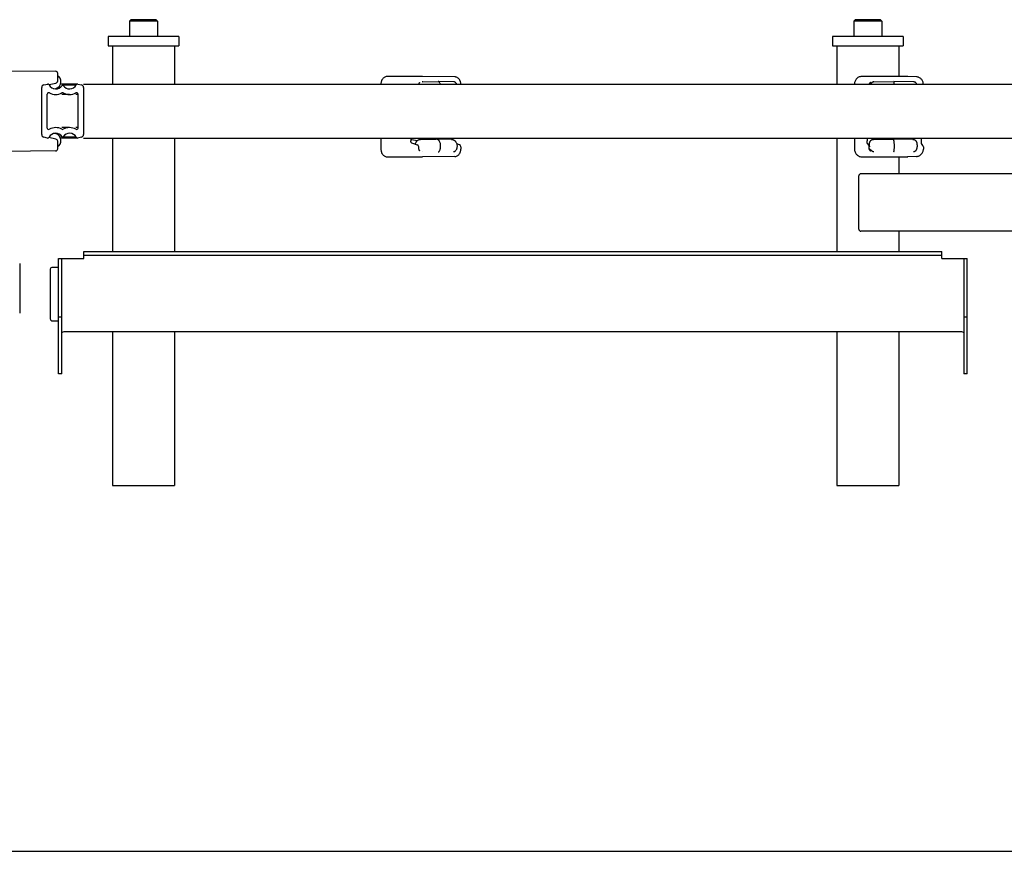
# Model space of a CAD drawing. Header units: inches. Extents: x 0 to 88, y 0 to 68.
# Tile 2 of 22: x 15.5 to 29.4, y 0 to 11.7. Entities that reach past the tile are written whole.
import ezdxf

# ---------------------------------------------------------------- set-up
doc = ezdxf.new("R2010")
doc.units = ezdxf.units.IN
doc.header["$LTSCALE"] = 4.84
doc.header["$MEASUREMENT"] = 0
doc.layers.get('0').update_dxf_attribs({"linetype": 'CONTINUOUS'})
for name, color, linetype in [('206380_1_BL12', 7, 'CONTINUOUS'), ('206380_1_BL2', 7, 'CONTINUOUS'), ('206383_X26128_1_BL10', 7, 'CONTINUOUS'), ('206383_X26128_1_BL20', 7, 'CONTINUOUS'), ('206385_0_875OD_1_BL15', 7, 'CONTINUOUS'), ('206385_0_875OD_1_BL17', 7, 'CONTINUOUS'), ('206397_206397_1_BL21', 7, 'CONTINUOUS'), ('206397_206397_1_BL43', 7, 'CONTINUOUS'), ('207125_207125_12_1_BL13', 7, 'CONTINUOUS'), ('207138_WW_12_1_BL11', 7, 'CONTINUOUS'), ('234006_1_BL32', 7, 'CONTINUOUS'), ('911_710_911_710_1_BL14', 7, 'CONTINUOUS'), ('911_710_911_710_1_BL37', 7, 'CONTINUOUS'), ('9206XXM_920614M_1_BL16', 7, 'CONTINUOUS')]:
    doc.layers.add(name, color=color, linetype=linetype)

# ---------------------------------------------------------------- blocks, each defined once
blk = doc.blocks.new('206380_1_BL2', base_point=(35.146, 22.941))
at = {"layer": '206380_1_BL2', "color": 7, "linetype": 'CONTINUOUS'}
blk.add_line((15.524, 8.28), (15.524, 7.58), dxfattribs=at)
blk = doc.blocks.new('206383_X26128_1_BL10', base_point=(36.087, 23.522))
at = {"layer": '206383_X26128_1_BL10', "color": 7, "linetype": 'CONTINUOUS'}
for p, q in [((15.324, 10.997), (16.029, 10.991)), ((15.937, 10.805), (16.035, 10.825)), ((16.059, 10.854), (16.059, 10.961)), ((16.035, 10.035), (15.936, 10.055)), ((16.059, 9.899), (16.059, 10.005)), ((16.029, 9.869), (15.324, 9.862))]:
    blk.add_line(p, q, dxfattribs=at)
for centre, start, end in [((16.029, 10.961), 0, 89.5), ((16.029, 10.854), 281.5, 360), ((16.029, 10.005), 0, 78.5), ((16.029, 9.899), 270.5, 360)]:
    blk.add_arc(centre, 0.03, start, end, dxfattribs=at)
blk = doc.blocks.new('207138_WW_12_1_BL11', base_point=(42.992, 30.181))
at = {"layer": '207138_WW_12_1_BL11', "color": 7, "linetype": 'CONTINUOUS'}
for p, q in [((15.834, 10.099), (15.834, 10.761)), ((15.865, 10.799), (15.918, 10.81)), ((16.337, 10.81), (16.1, 10.81)), ((16.318, 10.796), (16.129, 10.796)), ((16.341, 10.81), (16.393, 10.799)), ((16.424, 10.761), (16.424, 10.099)), ((16.425, 10.81), (33.673, 10.81)), ((15.912, 10.191), (15.912, 10.669)), ((16.226, 10.663), (16.119, 10.663)), ((16.345, 10.663), (16.315, 10.663)), ((16.345, 10.669), (16.345, 10.191)), ((16.226, 10.197), (16.119, 10.197)), ((16.345, 10.197), (16.315, 10.197)), ((15.917, 10.05), (15.865, 10.061)), ((16.337, 10.05), (16.1, 10.05)), ((16.318, 10.064), (16.13, 10.064)), ((16.393, 10.061), (16.34, 10.05)), ((16.425, 10.05), (33.673, 10.05))]:
    blk.add_line(p, q, dxfattribs=at)
for centre, radius, start, end in [((15.873, 10.761), 0.0394, 101.7505, 180), ((15.932, 10.669), 0.0197, 60.5928, 180), ((15.921, 10.791), 0.0197, 26.3933, 101.7505), ((16.032, 10.846), 0.104, 206.3933, 328.5989), ((16.032, 10.846), 0.183, 240.5928, 298.7128), ((16.129, 10.668), 0.0197, 61.2872, 118.7128), ((16.129, 10.786), 0.00984, 31.4011, 148.5989), ((16.226, 10.846), 0.104, 211.4011, 333.6067), ((16.226, 10.846), 0.183, 241.2872, 299.4072), ((16.326, 10.669), 0.0197, 0, 119.4072), ((16.337, 10.791), 0.0197, 78.2495, 153.6067), ((16.385, 10.761), 0.0394, 0, 78.2495), ((15.932, 10.191), 0.0197, 180, 299.4072), ((16.032, 10.014), 0.183, 61.2872, 119.4072), ((16.129, 10.192), 0.0197, 241.2872, 298.7128), ((16.226, 10.014), 0.183, 60.5928, 118.7128), ((16.326, 10.191), 0.0197, 240.5928, 360), ((15.873, 10.099), 0.0394, 180, 258.2495), ((15.921, 10.069), 0.0197, 258.2495, 333.6067), ((16.032, 10.014), 0.104, 31.4011, 153.6067), ((16.129, 10.074), 0.00984, 211.4011, 328.5989), ((16.226, 10.014), 0.104, 26.3933, 148.5989), ((16.337, 10.069), 0.0197, 206.3933, 281.7505), ((16.385, 10.099), 0.0394, 281.7505, 360)]:
    blk.add_arc(centre, radius, start, end, dxfattribs=at)
blk = doc.blocks.new('206380_1_BL12', base_point=(44.384, 30.296))
at = {"layer": '206380_1_BL12', "color": 7, "linetype": 'CONTINUOUS'}
for p, q in [((15.954, 8.201), (15.954, 7.501)), ((16.069, 8.226), (15.979, 8.226)), ((15.979, 7.476), (16.069, 7.476))]:
    blk.add_line(p, q, dxfattribs=at)
for centre, major_axis, start_param, end_param in [((15.979, 8.201), (0.0177, -0.0177), 2.356233, 3.926953), ((15.979, 7.501), (-0.0177, -0.0177), -0.78536, 0.78536)]:
    blk.add_ellipse(centre, major_axis=major_axis, ratio=0.999924, start_param=start_param, end_param=end_param, dxfattribs=at)
blk = doc.blocks.new('207125_207125_12_1_BL13', base_point=(37.049, 22.529))
at = {"layer": '207125_207125_12_1_BL13', "color": 7, "linetype": 'CONTINUOUS'}
for p, q in [((16.069, 6.728), (16.069, 8.353)), ((16.069, 8.353), (16.43, 8.353)), ((16.117, 6.728), (16.117, 8.353)), ((16.43, 8.353), (16.43, 8.449)), ((16.43, 8.449), (28.52, 8.449)), ((16.43, 8.401), (28.52, 8.401)), ((28.52, 8.353), (28.52, 8.449)), ((28.52, 8.353), (28.88, 8.353)), ((28.832, 8.353), (28.832, 6.728)), ((28.88, 6.728), (28.88, 8.353)), ((16.117, 7.528), (16.069, 7.528)), ((28.88, 7.528), (28.832, 7.528)), ((28.784, 7.318), (16.165, 7.318)), ((16.117, 6.728), (16.069, 6.728)), ((28.88, 6.728), (28.832, 6.728))]:
    blk.add_line(p, q, dxfattribs=at)
for centre, start_param, end_param in [((16.165, 7.305), 1.570796, 3.141593), ((28.784, 7.305), 0, 1.570796)]:
    blk.add_ellipse(centre, major_axis=(0.048, 0), ratio=0.267949, start_param=start_param, end_param=end_param, dxfattribs=at)
blk = doc.blocks.new('911_710_911_710_1_BL14', base_point=(44.048, 31.989))
at = {"layer": '911_710_911_710_1_BL14', "color": 7, "linetype": 'CONTINUOUS'}
for p, q in [((16.769, 11.481), (16.769, 11.351)), ((17.769, 11.481), (16.769, 11.481)), ((17.769, 11.481), (17.769, 11.351)), ((16.769, 11.351), (17.769, 11.351))]:
    blk.add_line(p, q, dxfattribs=at)
blk = doc.blocks.new('206385_0_875OD_1_BL15', base_point=(44.11, 8.253))
at = {"layer": '206385_0_875OD_1_BL15', "color": 7, "linetype": 'CONTINUOUS'}
for p, q in [((16.832, 11.351), (16.832, 10.81)), ((17.707, 11.351), (17.707, 10.81)), ((16.832, 10.05), (16.832, 8.449)), ((17.707, 10.05), (17.707, 8.449)), ((16.832, 7.318), (16.832, 5.156)), ((17.707, 7.318), (17.707, 5.156)), ((16.832, 5.156), (17.707, 5.156))]:
    blk.add_line(p, q, dxfattribs=at)
blk = doc.blocks.new('9206XXM_920614M_1_BL16', base_point=(44.548, 31.902))
at = {"layer": '9206XXM_920614M_1_BL16', "color": 7, "linetype": 'CONTINUOUS'}
for p, q in [((17.092, 11.717), (17.073, 11.697)), ((17.073, 11.697), (17.073, 11.481)), ((17.466, 11.697), (17.073, 11.697)), ((17.447, 11.717), (17.092, 11.717)), ((17.447, 11.717), (17.466, 11.697)), ((17.466, 11.697), (17.466, 11.481)), ((27.301, 11.717), (27.281, 11.697)), ((27.675, 11.697), (27.281, 11.697)), ((27.281, 11.697), (27.281, 11.481)), ((27.655, 11.717), (27.301, 11.717)), ((27.655, 11.717), (27.675, 11.697)), ((27.675, 11.697), (27.675, 11.481))]:
    blk.add_line(p, q, dxfattribs=at)
blk = doc.blocks.new('206385_0_875OD_1_BL17', base_point=(49.652, 8.253))
at = {"layer": '206385_0_875OD_1_BL17', "color": 7, "linetype": 'CONTINUOUS'}
for p, q in [((27.041, 11.351), (27.041, 10.81)), ((27.916, 11.351), (27.916, 10.918)), ((27.041, 10.05), (27.041, 8.449)), ((27.916, 9.783), (27.916, 9.547)), ((27.916, 8.737), (27.916, 8.449)), ((27.041, 7.318), (27.041, 5.156)), ((27.916, 7.318), (27.916, 5.156)), ((27.041, 5.156), (27.916, 5.156))]:
    blk.add_line(p, q, dxfattribs=at)
blk = doc.blocks.new('206383_X26128_1_BL20', base_point=(45.594, 30.33))
at = {"layer": '206383_X26128_1_BL20', "color": 7, "linetype": 'CONTINUOUS'}
for p, q in [((21.201, 10.918), (20.707, 10.918)), ((21.159, 10.831), (21.157, 10.83)), ((21.16, 10.832), (21.159, 10.831)), ((21.655, 10.912), (21.202, 10.918)), ((28.034, 10.918), (27.399, 10.918)), ((28.162, 10.912), (28.039, 10.918)), ((20.614, 10.05), (20.614, 9.895)), ((21.037, 10.05), (21.037, 10.011)), ((21.63, 10.027), (21.63, 10.05)), ((27.289, 10.05), (27.289, 9.895)), ((27.468, 10.05), (27.468, 10.01)), ((28.232, 10.01), (28.232, 10.05)), ((21.046, 9.981), (21.127, 9.955)), ((21.148, 9.895), (21.148, 9.926)), ((21.721, 9.955), (21.684, 9.967)), ((21.742, 9.926), (21.742, 9.895)), ((27.47, 9.971), (27.491, 9.945)), ((27.497, 9.895), (27.497, 9.926)), ((28.254, 9.945), (28.233, 9.971)), ((28.261, 9.926), (28.261, 9.895)), ((20.707, 9.783), (21.201, 9.783)), ((21.655, 9.79), (21.202, 9.783)), ((27.399, 9.783), (28.034, 9.783)), ((28.162, 9.79), (28.039, 9.784))]:
    blk.add_line(p, q, dxfattribs=at)
for points in [[(21.043, 9.985), (21.042, 9.987), (21.041, 9.989), (21.04, 9.992), (21.039, 9.995), (21.038, 9.998), (21.037, 10.002), (21.037, 10.006), (21.037, 10.01), (21.037, 10.011)], [(27.471, 9.972), (27.471, 9.974), (27.471, 9.976), (27.47, 9.979), (27.47, 9.981), (27.47, 9.984), (27.469, 9.987), (27.469, 9.991), (27.469, 9.994), (27.469, 9.998), (27.469, 10.002), (27.468, 10.006), (27.468, 10.01)], [(28.234, 9.972), (28.234, 9.974), (28.234, 9.976), (28.233, 9.979), (28.233, 9.981), (28.233, 9.984), (28.233, 9.987), (28.232, 9.991), (28.232, 9.994), (28.232, 9.998), (28.232, 10.002), (28.232, 10.006), (28.232, 10.01)], [(21.045, 9.982), (21.044, 9.983), (21.043, 9.985)], [(21.047, 9.981), (21.047, 9.981), (21.046, 9.981), (21.045, 9.982)], [(27.472, 9.968), (27.472, 9.969), (27.472, 9.97), (27.471, 9.972)], [(28.235, 9.968), (28.235, 9.969), (28.235, 9.97), (28.234, 9.972)]]:
    blk.add_lwpolyline(points, dxfattribs=at)
for centre, radius, start, end in [((21.201, 10.841), 0.0778, 89.2221, 90), ((28.034, 10.809), 0.109, 87.1196, 89.9998), ((21.118, 9.926), 0.03, 0.0038, 72.2597), ((21.712, 9.926), 0.03, 0.0038, 72.2597), ((27.467, 9.926), 0.03, 0.0001, 39.0512), ((28.231, 9.926), 0.03, 0.0001, 39.0512), ((21.201, 9.861), 0.0778, 270, 270.7779), ((28.034, 9.892), 0.109, 270.0002, 272.8804)]:
    blk.add_arc(centre, radius, start, end, dxfattribs=at)
for points, knots in [([(20.707, 10.918), (20.704, 10.918), (20.697, 10.918), (20.685, 10.916), (20.67, 10.91), (20.654, 10.9), (20.641, 10.886), (20.631, 10.872), (20.625, 10.86), (20.62, 10.848), (20.616, 10.831), (20.615, 10.817), (20.614, 10.81)], [0, 0, 0, 0, 0.059205, 0.11847, 0.237514, 0.358154, 0.481162, 0.60705, 0.671173, 0.735986, 0.86724, 1, 1, 1, 1]), ([(21.157, 10.83), (21.157, 10.83), (21.156, 10.829), (21.154, 10.828), (21.153, 10.826), (21.152, 10.823), (21.15, 10.821), (21.149, 10.816), (21.148, 10.813), (21.148, 10.81)], [0, 0, 0, 0, 0.070084, 0.158959, 0.266325, 0.390345, 0.528668, 0.678348, 1, 1, 1, 1]), ([(21.742, 10.81), (21.741, 10.817), (21.74, 10.83), (21.736, 10.845), (21.731, 10.857), (21.726, 10.868), (21.717, 10.881), (21.704, 10.894), (21.689, 10.904), (21.675, 10.909), (21.664, 10.912), (21.658, 10.912), (21.655, 10.912)], [0, 0, 0, 0, 0.132351, 0.263255, 0.327931, 0.391954, 0.517763, 0.640862, 0.761746, 0.881142, 0.940601, 1, 1, 1, 1]), ([(27.399, 10.918), (27.392, 10.918), (27.378, 10.917), (27.357, 10.911), (27.338, 10.901), (27.321, 10.887), (27.308, 10.871), (27.297, 10.852), (27.291, 10.832), (27.289, 10.817), (27.289, 10.81)], [0, 0, 0, 0, 0.124509, 0.249093, 0.373809, 0.498703, 0.623791, 0.749063, 0.874472, 1, 1, 1, 1]), ([(27.52, 10.832), (27.519, 10.832), (27.516, 10.831), (27.512, 10.83), (27.508, 10.828), (27.505, 10.825), (27.502, 10.822), (27.5, 10.819), (27.498, 10.815), (27.498, 10.812), (27.498, 10.81)], [0, 0, 0, 0, 0.120572, 0.242089, 0.364635, 0.488718, 0.614453, 0.741745, 0.870357, 1, 1, 1, 1]), ([(28.26, 10.81), (28.26, 10.817), (28.259, 10.83), (28.253, 10.848), (28.243, 10.866), (28.231, 10.881), (28.216, 10.894), (28.199, 10.903), (28.181, 10.91), (28.168, 10.912), (28.162, 10.912)], [0, 0, 0, 0, 0.125492, 0.250872, 0.376128, 0.501216, 0.626125, 0.750865, 0.875474, 1, 1, 1, 1]), ([(20.614, 9.895), (20.614, 9.888), (20.616, 9.874), (20.62, 9.856), (20.625, 9.843), (20.63, 9.831), (20.64, 9.817), (20.653, 9.803), (20.67, 9.792), (20.685, 9.786), (20.697, 9.784), (20.704, 9.783), (20.707, 9.783)], [0, 0, 0, 0, 0.132681, 0.264036, 0.328918, 0.393113, 0.519112, 0.642152, 0.762738, 0.881667, 0.940866, 1, 1, 1, 1]), ([(21.148, 9.895), (21.148, 9.892), (21.149, 9.887), (21.15, 9.881), (21.153, 9.877), (21.154, 9.874), (21.156, 9.873), (21.157, 9.872), (21.157, 9.871)], [0, 0, 0, 0, 0.318703, 0.608975, 0.734771, 0.843168, 0.931791, 1, 1, 1, 1]), ([(21.157, 9.871), (21.158, 9.871), (21.159, 9.87), (21.16, 9.87), (21.16, 9.87)], [0, 0, 0, 0, 0.703488, 1, 1, 1, 1]), ([(21.655, 9.79), (21.658, 9.79), (21.664, 9.79), (21.676, 9.792), (21.69, 9.798), (21.705, 9.808), (21.718, 9.822), (21.727, 9.835), (21.732, 9.847), (21.737, 9.859), (21.741, 9.875), (21.742, 9.888), (21.742, 9.895)], [0, 0, 0, 0, 0.059326, 0.118714, 0.237994, 0.358827, 0.481963, 0.607887, 0.671983, 0.73673, 0.867733, 1, 1, 1, 1]), ([(27.289, 9.895), (27.289, 9.888), (27.29, 9.873), (27.296, 9.852), (27.307, 9.833), (27.32, 9.816), (27.337, 9.802), (27.356, 9.791), (27.377, 9.785), (27.392, 9.783), (27.399, 9.783)], [0, 0, 0, 0, 0.125499, 0.250922, 0.376203, 0.501301, 0.6262, 0.750918, 0.875496, 1, 1, 1, 1]), ([(27.497, 9.895), (27.497, 9.893), (27.498, 9.89), (27.499, 9.885), (27.501, 9.881), (27.504, 9.878), (27.507, 9.874), (27.511, 9.872), (27.516, 9.871), (27.519, 9.87), (27.52, 9.87)], [0, 0, 0, 0, 0.129433, 0.258297, 0.385877, 0.51188, 0.636092, 0.758558, 0.879786, 1, 1, 1, 1]), ([(28.162, 9.79), (28.168, 9.79), (28.181, 9.792), (28.2, 9.799), (28.217, 9.809), (28.232, 9.822), (28.245, 9.838), (28.254, 9.856), (28.259, 9.875), (28.261, 9.888), (28.261, 9.895)], [0, 0, 0, 0, 0.12452, 0.249124, 0.373866, 0.49878, 0.623879, 0.749144, 0.874538, 1, 1, 1, 1])]:
    blk.add_open_spline(points, degree=3, knots=knots, dxfattribs=at)
blk = doc.blocks.new('206397_206397_1_BL21', base_point=(45.486, 29.975))
at = {"layer": '206397_206397_1_BL21', "color": 7, "linetype": 'CONTINUOUS'}
for p, q in [((21.16, 10.832), (21.158, 10.831)), ((21.198, 10.841), (21.198, 10.841)), ((21.206, 10.842), (21.423, 10.847)), ((21.641, 10.842), (21.424, 10.847)), ((27.532, 10.829), (27.511, 10.81)), ((27.564, 10.842), (27.843, 10.847)), ((27.564, 10.842), (27.564, 10.842)), ((28.122, 10.842), (27.843, 10.847)), ((28.122, 10.842), (28.122, 10.842)), ((21.672, 10.824), (21.672, 10.824)), ((21.124, 10.008), (21.051, 10.026)), ((21.175, 10.031), (21.392, 10.036)), ((21.394, 10.036), (21.392, 10.036)), ((21.611, 10.031), (21.394, 10.036)), ((27.556, 10.031), (27.835, 10.036)), ((27.835, 10.036), (27.835, 10.036)), ((28.114, 10.031), (27.835, 10.036)), ((21.205, 9.859), (21.205, 9.859)), ((21.64, 9.859), (21.64, 9.859)), ((21.671, 9.876), (21.671, 9.876)), ((27.497, 9.903), (27.531, 9.872)), ((27.499, 9.934), (27.499, 9.936)), ((27.564, 9.859), (27.564, 9.859)), ((28.122, 9.859), (28.122, 9.859))]:
    blk.add_line(p, q, dxfattribs=at)
for points in [[(21.206, 10.842), (21.205, 10.842), (21.202, 10.842), (21.199, 10.841), (21.198, 10.841)], [(21.672, 10.824), (21.67, 10.827), (21.667, 10.831), (21.663, 10.834), (21.66, 10.836), (21.656, 10.838), (21.652, 10.84), (21.647, 10.841), (21.643, 10.842), (21.641, 10.842)], [(27.564, 10.842), (27.562, 10.842), (27.557, 10.841), (27.552, 10.84), (27.547, 10.838), (27.542, 10.836), (27.538, 10.834), (27.534, 10.831), (27.532, 10.829)], [(28.166, 10.81), (28.166, 10.812), (28.164, 10.815), (28.163, 10.818), (28.161, 10.821), (28.158, 10.824), (28.156, 10.827), (28.153, 10.83), (28.149, 10.833), (28.145, 10.835), (28.141, 10.838), (28.136, 10.839), (28.131, 10.841), (28.126, 10.842), (28.122, 10.842)], [(21.64, 9.859), (21.642, 9.859), (21.646, 9.86), (21.651, 9.861), (21.655, 9.862), (21.659, 9.864), (21.662, 9.867), (21.666, 9.87), (21.668, 9.873), (21.671, 9.876)], [(27.531, 9.872), (27.534, 9.87), (27.538, 9.867), (27.542, 9.864), (27.547, 9.862), (27.552, 9.861), (27.556, 9.86), (27.561, 9.859), (27.564, 9.859)], [(28.122, 9.859), (28.125, 9.859), (28.131, 9.86), (28.136, 9.861), (28.141, 9.863), (28.146, 9.866), (28.15, 9.869), (28.154, 9.872), (28.157, 9.875), (28.16, 9.879), (28.162, 9.882), (28.164, 9.886), (28.166, 9.89), (28.167, 9.893), (28.168, 9.896), (28.169, 9.9), (28.169, 9.901)]]:
    blk.add_lwpolyline(points, dxfattribs=at)
for points, knots in [([(21.437, 10.839), (21.436, 10.84), (21.434, 10.842), (21.431, 10.845), (21.427, 10.846), (21.425, 10.847), (21.424, 10.847)], [0, 0, 0, 0, 0.278965, 0.535529, 0.773263, 1, 1, 1, 1]), ([(21.45, 10.81), (21.449, 10.815), (21.445, 10.825), (21.44, 10.834), (21.437, 10.839)], [0, 0, 0, 0, 0.515656, 1, 1, 1, 1]), ([(27.847, 10.839), (27.847, 10.839), (27.846, 10.84), (27.846, 10.842), (27.846, 10.843), (27.845, 10.845), (27.845, 10.845), (27.844, 10.846), (27.844, 10.846), (27.844, 10.847), (27.843, 10.847), (27.843, 10.847)], [0, 0, 0, 0, 0.202208, 0.383361, 0.541871, 0.676844, 0.78815, 0.876548, 0.91299, 0.945029, 1, 1, 1, 1]), ([(27.85, 10.81), (27.85, 10.815), (27.849, 10.825), (27.848, 10.834), (27.847, 10.839)], [0, 0, 0, 0, 0.531294, 1, 1, 1, 1]), ([(21.672, 10.824), (21.673, 10.823), (21.675, 10.818), (21.678, 10.814), (21.679, 10.81)], [0, 0, 0, 0, 0.24883, 1, 1, 1, 1]), ([(21.051, 10.026), (21.05, 10.026), (21.048, 10.027), (21.046, 10.029), (21.043, 10.031), (21.041, 10.034), (21.04, 10.038), (21.038, 10.043), (21.038, 10.047), (21.037, 10.05)], [0, 0, 0, 0, 0.098754, 0.204123, 0.317714, 0.440242, 0.571276, 0.709562, 1, 1, 1, 1]), ([(21.1, 9.963), (21.102, 9.968), (21.104, 9.977), (21.11, 9.989), (21.117, 10.001), (21.126, 10.011), (21.137, 10.019), (21.148, 10.026), (21.161, 10.03), (21.17, 10.031), (21.175, 10.031)], [0, 0, 0, 0, 0.128186, 0.254797, 0.380005, 0.504301, 0.628167, 0.751991, 0.875943, 1, 1, 1, 1]), ([(21.285, 10.033), (21.284, 10.036), (21.283, 10.041), (21.282, 10.047), (21.282, 10.05)], [0, 0, 0, 0, 0.483283, 1, 1, 1, 1]), ([(21.457, 9.936), (21.457, 9.942), (21.456, 9.955), (21.453, 9.974), (21.447, 9.991), (21.44, 10.004), (21.434, 10.013), (21.429, 10.019), (21.424, 10.024), (21.418, 10.028), (21.412, 10.031), (21.406, 10.034), (21.4, 10.035), (21.396, 10.036), (21.394, 10.036)], [0, 0, 0, 0, 0.149537, 0.295803, 0.435816, 0.567186, 0.629192, 0.6886, 0.745434, 0.799838, 0.852065, 0.902494, 0.951612, 1, 1, 1, 1]), ([(21.611, 10.031), (21.613, 10.031), (21.619, 10.03), (21.627, 10.029), (21.635, 10.026), (21.643, 10.022), (21.65, 10.018), (21.656, 10.013), (21.662, 10.007), (21.669, 9.998), (21.677, 9.986), (21.683, 9.97), (21.687, 9.953), (21.688, 9.942), (21.688, 9.936)], [0, 0, 0, 0, 0.061587, 0.123152, 0.184681, 0.246163, 0.307628, 0.369101, 0.430675, 0.492414, 0.616725, 0.742826, 0.870821, 1, 1, 1, 1]), ([(27.499, 9.936), (27.499, 9.941), (27.499, 9.95), (27.5, 9.96), (27.501, 9.968), (27.502, 9.975), (27.503, 9.984), (27.506, 9.993), (27.51, 10.002), (27.514, 10.009), (27.519, 10.015), (27.525, 10.02), (27.532, 10.025), (27.538, 10.028), (27.543, 10.029), (27.549, 10.03), (27.553, 10.031), (27.556, 10.031)], [0, 0, 0, 0, 0.133437, 0.197568, 0.258963, 0.31747, 0.373553, 0.484626, 0.543413, 0.605231, 0.66924, 0.734513, 0.800468, 0.866796, 0.900072, 0.933382, 1, 1, 1, 1]), ([(27.74, 10.034), (27.74, 10.035), (27.74, 10.038), (27.739, 10.043), (27.739, 10.047), (27.739, 10.05)], [0, 0, 0, 0, 0.220929, 0.465721, 1, 1, 1, 1]), ([(27.852, 9.936), (27.852, 9.942), (27.852, 9.955), (27.851, 9.971), (27.85, 9.983), (27.849, 9.991), (27.848, 9.999), (27.847, 10.006), (27.846, 10.013), (27.845, 10.019), (27.843, 10.024), (27.842, 10.028), (27.84, 10.031), (27.839, 10.033), (27.838, 10.034), (27.838, 10.035), (27.837, 10.035), (27.836, 10.036), (27.835, 10.036), (27.835, 10.036)], [0, 0, 0, 0, 0.187358, 0.367765, 0.453263, 0.534577, 0.610954, 0.681722, 0.746259, 0.804043, 0.854628, 0.89772, 0.933189, 0.948125, 0.961273, 0.972758, 0.982795, 0.991717, 1, 1, 1, 1]), ([(28.064, 10.032), (28.064, 10.035), (28.063, 10.041), (28.063, 10.046), (28.063, 10.05)], [0, 0, 0, 0, 0.48472, 1, 1, 1, 1]), ([(28.114, 10.031), (28.117, 10.031), (28.122, 10.03), (28.13, 10.028), (28.138, 10.025), (28.144, 10.021), (28.148, 10.018), (28.152, 10.014), (28.155, 10.01), (28.158, 10.005), (28.16, 10.001), (28.163, 9.995), (28.165, 9.989), (28.167, 9.982), (28.168, 9.975), (28.169, 9.968), (28.17, 9.96), (28.171, 9.95), (28.171, 9.941), (28.171, 9.936)], [0, 0, 0, 0, 0.066605, 0.133145, 0.199501, 0.265497, 0.298293, 0.330852, 0.394872, 0.426134, 0.456694, 0.51549, 0.571529, 0.626595, 0.68266, 0.741148, 0.802521, 0.866627, 1, 1, 1, 1]), ([(21.423, 9.854), (21.424, 9.854), (21.427, 9.854), (21.43, 9.856), (21.433, 9.858), (21.435, 9.861), (21.436, 9.862)], [0, 0, 0, 0, 0.227731, 0.465921, 0.722134, 1, 1, 1, 1]), ([(21.436, 9.862), (21.439, 9.867), (21.445, 9.877), (21.452, 9.895), (21.456, 9.915), (21.457, 9.929), (21.457, 9.936)], [0, 0, 0, 0, 0.229024, 0.475319, 0.734305, 1, 1, 1, 1]), ([(21.688, 9.936), (21.688, 9.931), (21.687, 9.92), (21.684, 9.904), (21.679, 9.89), (21.674, 9.881), (21.671, 9.876)], [0, 0, 0, 0, 0.253957, 0.505939, 0.754634, 1, 1, 1, 1]), ([(27.843, 9.854), (27.843, 9.854), (27.844, 9.854), (27.844, 9.854), (27.845, 9.855), (27.845, 9.856), (27.845, 9.857), (27.846, 9.858), (27.846, 9.86), (27.846, 9.861), (27.847, 9.862)], [0, 0, 0, 0, 0.056031, 0.12495, 0.213586, 0.324798, 0.459445, 0.6175, 0.798171, 1, 1, 1, 1]), ([(27.847, 9.862), (27.847, 9.864), (27.848, 9.869), (27.849, 9.881), (27.851, 9.896), (27.852, 9.915), (27.852, 9.929), (27.852, 9.936)], [0, 0, 0, 0, 0.100757, 0.21093, 0.454765, 0.721503, 1, 1, 1, 1]), ([(28.171, 9.936), (28.171, 9.933), (28.171, 9.927), (28.17, 9.918), (28.17, 9.91), (28.169, 9.904), (28.169, 9.901)], [0, 0, 0, 0, 0.260798, 0.516574, 0.763388, 1, 1, 1, 1])]:
    blk.add_open_spline(points, degree=3, knots=knots, dxfattribs=at)
blk.add_open_spline([(27.499, 9.934), (27.499, 9.932), (27.499, 9.93), (27.5, 9.928)], degree=3, dxfattribs=at)
blk = doc.blocks.new('234006_1_BL32', base_point=(42.995, 23.84))
at = {"layer": '234006_1_BL32', "color": 7, "linetype": 'CONTINUOUS'}
for p, q in [((27.35, 8.767), (27.35, 9.517)), ((33.32, 9.547), (27.38, 9.547)), ((33.32, 8.737), (27.38, 8.737))]:
    blk.add_line(p, q, dxfattribs=at)
for centre, start, end in [((27.38, 9.517), 90, 180), ((27.38, 8.767), 180, 270)]:
    blk.add_arc(centre, 0.03, start, end, dxfattribs=at)
blk = doc.blocks.new('911_710_911_710_1_BL37', base_point=(49.652, 31.989))
at = {"layer": '911_710_911_710_1_BL37', "color": 7, "linetype": 'CONTINUOUS'}
for p, q in [((27.978, 11.481), (26.978, 11.481)), ((26.978, 11.481), (26.978, 11.351)), ((27.978, 11.481), (27.978, 11.351)), ((26.978, 11.351), (27.978, 11.351))]:
    blk.add_line(p, q, dxfattribs=at)
blk = doc.blocks.new('206397_206397_1_BL43', base_point=(36.392, 23.507))
at = {"layer": '206397_206397_1_BL43', "color": 7, "linetype": 'CONTINUOUS'}
for centre, radius, start, end in [((16.006, 10.845), 0.1, 269.6664, 46.6089), ((16.054, 10.896), 0.03, 46.6089, 81.647), ((16.006, 10.015), 0.1, 312.1137, 90.3325), ((16.053, 9.963), 0.03, 280.5645, 312.1137)]:
    blk.add_arc(centre, radius, start, end, dxfattribs=at)

msp = doc.modelspace()

# ---------------------------------------------------------------- linework, layer by layer
at = {"color": 7, "linetype": 'CONTINUOUS'}
msp.add_line((0, 0), (88, 0), dxfattribs=at)

# ---------------------------------------------------------------- block references
at = {"layer": '206380_1_BL12'}
msp.add_blockref('206380_1_BL12', (44.384, 30.296), dxfattribs=at)
at = {"layer": '206380_1_BL2'}
msp.add_blockref('206380_1_BL2', (35.146, 22.941), dxfattribs=at)
at = {"layer": '206383_X26128_1_BL10'}
msp.add_blockref('206383_X26128_1_BL10', (36.087, 23.522), dxfattribs=at)
at = {"layer": '206383_X26128_1_BL20'}
msp.add_blockref('206383_X26128_1_BL20', (45.594, 30.33), dxfattribs=at)
at = {"layer": '206385_0_875OD_1_BL15'}
msp.add_blockref('206385_0_875OD_1_BL15', (44.11, 8.253), dxfattribs=at)
at = {"layer": '206385_0_875OD_1_BL17'}
msp.add_blockref('206385_0_875OD_1_BL17', (49.652, 8.253), dxfattribs=at)
at = {"layer": '206397_206397_1_BL21'}
msp.add_blockref('206397_206397_1_BL21', (45.486, 29.975), dxfattribs=at)
at = {"layer": '206397_206397_1_BL43'}
msp.add_blockref('206397_206397_1_BL43', (36.392, 23.507), dxfattribs=at)
at = {"layer": '207125_207125_12_1_BL13'}
msp.add_blockref('207125_207125_12_1_BL13', (37.049, 22.529), dxfattribs=at)
at = {"layer": '207138_WW_12_1_BL11'}
msp.add_blockref('207138_WW_12_1_BL11', (42.992, 30.181), dxfattribs=at)
at = {"layer": '234006_1_BL32'}
msp.add_blockref('234006_1_BL32', (42.995, 23.84), dxfattribs=at)
at = {"layer": '911_710_911_710_1_BL14'}
msp.add_blockref('911_710_911_710_1_BL14', (44.048, 31.989), dxfattribs=at)
at = {"layer": '911_710_911_710_1_BL37'}
msp.add_blockref('911_710_911_710_1_BL37', (49.652, 31.989), dxfattribs=at)
at = {"layer": '9206XXM_920614M_1_BL16'}
msp.add_blockref('9206XXM_920614M_1_BL16', (44.548, 31.902), dxfattribs=at)

doc.saveas('drawing.dxf')
